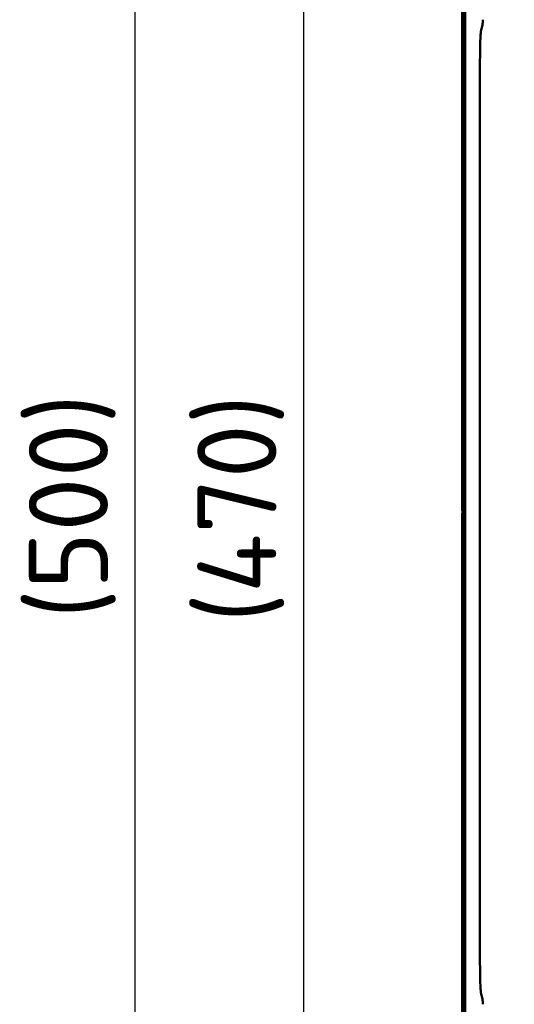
# Model space of a CAD drawing. Header units: millimetres. Extents: x 0 to 2100, y 0 to 1485.
# Tile 25 of 256: x 513 to 623, y 770 to 988. Entities that reach past the tile are written whole.
import ezdxf

# ---------------------------------------------------------------- set-up
doc = ezdxf.new("R2010")
doc.units = ezdxf.units.MM
doc.header["$LTSCALE"] = 5
doc.layers.add('Bemaßung (ISO)', color=7, linetype='Continuous', lineweight=25)
doc.layers.add('Sichtbar (ISO)', color=7, linetype='Continuous', lineweight=50)
doc.styles.add('Notiztext (DIN)', font='isocpeur.ttf')
doc.dimstyles.new('Standard (DIN)', dxfattribs={"dimscale": 5, "dimtxt": 3.5, "dimasz": 2.5, "dimexe": 2, "dimexo": 0.5, "dimgap": 0.5, "dimtad": 1, "dimrnd": 1e-08, "dimtxsty": 'Notiztext (DIN)', "dimcen": 0.09, "dimdle": 10, "dimclrd": 256, "dimclre": 256, "dimclrt": 256, "dimadec": 0, "dimazin": 0, "dimtfac": 1, "dimtmove": 0, "dimatfit": 3, "dimfxl": 1, "dimtolj": 1, "dimtzin": 0, "dimlwd": -1, "dimlwe": -1, "dimarcsym": 0})

# ---------------------------------------------------------------- blocks, each defined once
blk = doc.blocks.new('*D13')
at = {"layer": 'Bemaßung (ISO)', "transparency": 16777216}
for p, q in [((623.37, 1114.36), (565.87, 1114.36)), ((575.87, 1101.86), (575.87, 656.86)), ((623.37, 644.36), (565.87, 644.36))]:
    blk.add_line(p, q, dxfattribs=at)
for points in [[(573.78, 1101.86), (577.95, 1101.86), (575.87, 1114.36)], [(573.78, 656.86), (577.95, 656.86), (575.87, 644.36)]]:
    blk.add_solid(points, dxfattribs=at)
at = {"layer": 'Defpoints', "color": 0, "transparency": 16777216}
for p in [(625.87, 1114.36), (575.87, 644.36), (625.87, 644.36)]:
    blk.add_point(p, dxfattribs=at)
at = {"layer": 'Bemaßung (ISO)', "transparency": 16777216, "insert": (552.37, 854.86), "char_height": 17.5, "attachment_point": 1, "rotation": 90, "style": 'Notiztext (DIN)'}
blk.add_mtext('\\A1;(470)', dxfattribs=at)
blk = doc.blocks.new('*D19')
at = {"layer": 'Bemaßung (ISO)', "transparency": 16777216}
for p, q in [((610.88, 1129.36), (528.58, 1129.36)), ((538.58, 641.86), (538.58, 1116.86)), ((610.88, 629.36), (528.58, 629.36))]:
    blk.add_line(p, q, dxfattribs=at)
for points in [[(536.5, 1116.86), (540.67, 1116.86), (538.58, 1129.36)], [(536.5, 641.86), (540.67, 641.86), (538.58, 629.36)]]:
    blk.add_solid(points, dxfattribs=at)
at = {"layer": 'Defpoints', "color": 0, "transparency": 16777216}
for p in [(538.58, 1129.36), (613.38, 1129.36), (613.38, 629.36)]:
    blk.add_point(p, dxfattribs=at)
at = {"layer": 'Bemaßung (ISO)', "transparency": 16777216, "insert": (515.08, 855.73), "char_height": 17.5, "attachment_point": 1, "rotation": 90, "style": 'Notiztext (DIN)'}
blk.add_mtext('\\A1;(500)', dxfattribs=at)

msp = doc.modelspace()

# ---------------------------------------------------------------- linework, layer by layer
at = {"layer": 'Sichtbar (ISO)'}
for p, q in [((610.9658, 1035.4597), (610.9658, 879.4597)), ((610.9658, 879.4597), (610.9658, 1035.4597)), ((611.0531, 1035.4597), (611.0531, 879.547)), ((611.2532, 879.7471), (611.2532, 1035.4597)), ((611.3057, 723.2597), (611.3057, 1035.4597)), ((611.639, 764.7684), (611.639, 993.951)), ((614.8936, 972.6537), (614.8936, 786.0657)), ((610.9658, 879.4597), (611.0531, 879.547)), ((610.9658, 879.4597), (611.3057, 879.4597)), ((611.3057, 879.4597), (610.9658, 879.4597)), ((610.9658, 879.2597), (610.9658, 723.2597)), ((611.3057, 879.2597), (610.9658, 879.2597)), ((611.0531, 879.1724), (610.9658, 879.2597)), ((610.9658, 723.2597), (610.9658, 879.2597)), ((610.9658, 879.2597), (611.3057, 879.2597)), ((611.3057, 879.547), (611.0531, 879.547)), ((611.0531, 879.1724), (611.0531, 723.2597)), ((611.0531, 879.1724), (611.3057, 879.1724)), ((611.3057, 879.7997), (611.2532, 879.7471)), ((611.2532, 879.7471), (611.3057, 879.7471)), ((611.2532, 723.2597), (611.2532, 878.9723)), ((611.2532, 878.9723), (611.3057, 878.9723)), ((611.3057, 878.9197), (611.2532, 878.9723))]:
    msp.add_line(p, q, dxfattribs=at)
for centre, major_axis, ratio, start_param, end_param in [((619.2036, 972.654), (0, 18.6531), 0.2310621, 1.55423213, 1.57081193), ((619.2031, 786.0654), (0, 18.6538), 0.23102969, 1.57078086, 1.58735991)]:
    msp.add_ellipse(centre, major_axis=major_axis, ratio=ratio, start_param=start_param, end_param=end_param, dxfattribs=at)
for points, knots in [([(615.2126, 986.0305), (615.3256, 986.3514), (615.4113, 986.7047), (615.5212, 987.4446), (615.5489, 987.8432), (615.541, 988.2652)], [-1.06040083, -1.06040083, -1.06040083, -1.06040083, -0.52383837, -0.52383837, -0.00000112, -0.00000112, -0.00000112, -0.00000112]), ([(615.2126, 986.0305), (615.1606, 985.8829), (615.1197, 985.5915), (615.0746, 985.0416), (615.0638, 984.8843), (615.0122, 984.0014), (614.9854, 983.0806), (614.9404, 980.7363), (614.9269, 979.2273), (614.9069, 976.1487), (614.9002, 974.5513), (614.8942, 972.9629)], [0.00000402, 0.00000402, 0.00000402, 0.00000402, 0.24715636, 0.24715636, 0.33456898, 0.33456898, 0.7033361, 0.7033361, 1.18309608, 1.18309608, 1.65498511, 1.65498511, 1.65498511, 1.65498511]), ([(615.2126, 772.6889), (615.1603, 772.8373), (615.1193, 773.131), (615.074, 773.6855), (615.0632, 773.8441), (615.0115, 774.7345), (614.9848, 775.663), (614.9401, 778.0129), (614.9267, 779.5168), (614.9068, 782.584), (614.9002, 784.1746), (614.8942, 785.7564)], [0.00000402, 0.00000402, 0.00000402, 0.00000402, 0.24848794, 0.24848794, 0.33639187, 0.33639187, 0.70721296, 0.70721296, 1.18509786, 1.18509786, 1.65504416, 1.65504416, 1.65504416, 1.65504416]), ([(615.541, 770.4541), (615.5488, 770.876), (615.5212, 771.2745), (615.4113, 772.0144), (615.3257, 772.3679), (615.2126, 772.6888)], [0.00000114, 0.00000114, 0.00000114, 0.00000114, 0.52362197, 0.52362197, 1.0604022, 1.0604022, 1.0604022, 1.0604022])]:
    msp.add_open_spline(points, degree=3, knots=knots, dxfattribs=at)

# ---------------------------------------------------------------- dimensions: what is measured, and where the dimension line sits
at = {"layer": 'Bemaßung (ISO)'}
for base, p1, p2, angle, picture, middle in [((538.5849, 1129.3597), (613.3835, 629.3597), (613.3835, 1129.3597), 270, '*D19', (538.5849, 879.3597)), ((575.8657, 644.3597), (625.8657, 1114.3597), (625.8657, 644.3597), 90, '*D13', (575.8657, 879.3597))]:
    dim = msp.add_linear_dim(base=base, p1=p1, p2=p2, angle=angle, text='(<>)', dimstyle='Standard (DIN)', override={"dimgap": 0.5, "dimdec": 2, "dimtol": 0, "dimlim": 0, "dimtp": 0, "dimtm": 0, "dimtdec": 2, "dimtofl": 0, "dimatfit": 1}, dxfattribs=at)
    dim.commit()
    dim.dimension.update_dxf_attribs({"geometry": picture, "text_midpoint": middle, "dimtype": 160})

doc.saveas('drawing.dxf')
